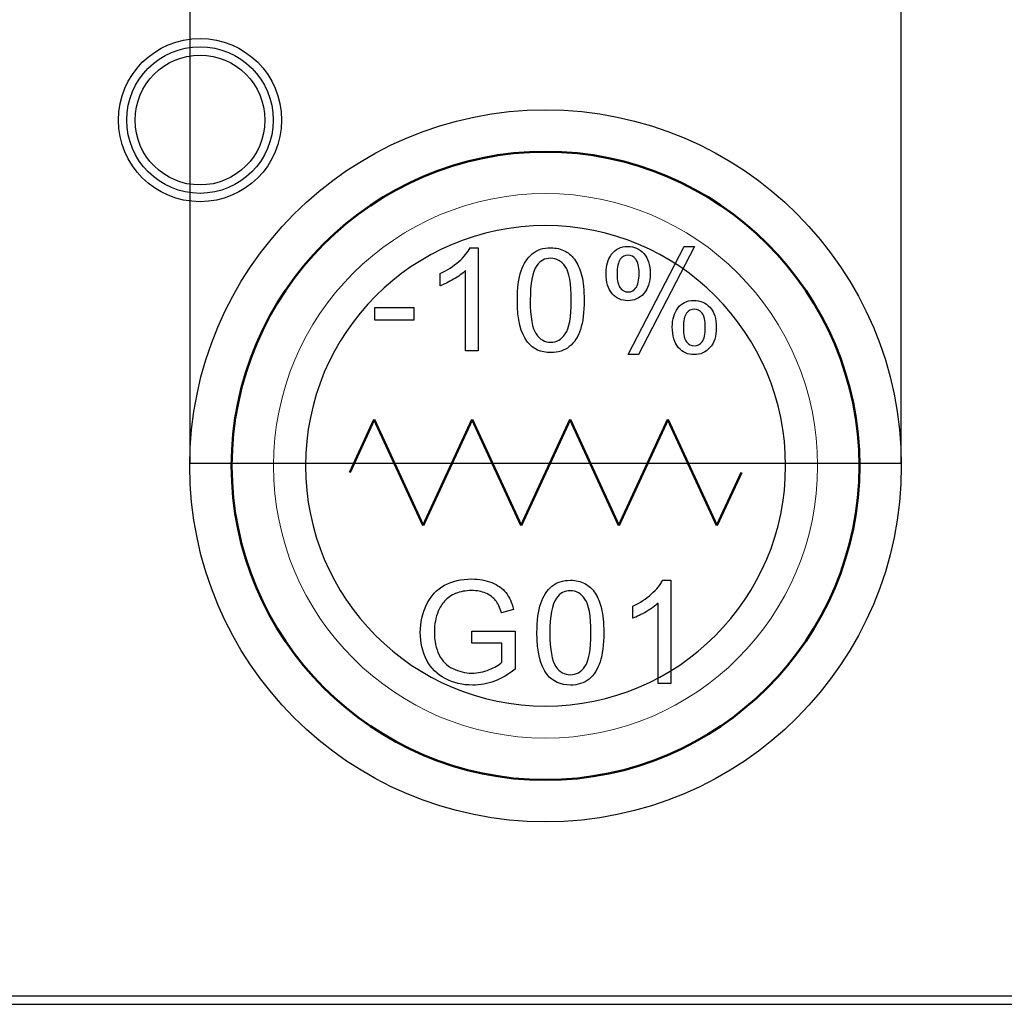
# Model space of a CAD drawing. Header units: millimetres. Extents: x 6964 to 8548, y -230 to 508.
# Tile 8 of 137: x 7170 to 7194, y -181 to -158. Entities that reach past the tile are written whole.
import ezdxf

# ---------------------------------------------------------------- set-up
doc = ezdxf.new("R2010")
doc.units = ezdxf.units.MM
doc.header["$LTSCALE"] = 3
doc.layers.add('layer 1', color=7, linetype='Continuous')

msp = doc.modelspace()

# ---------------------------------------------------------------- linework, layer by layer
at = {"linetype": 'Continuous', "lineweight": 30}
msp.add_line((7059.322, -181.442), (7420.175, -181.442), dxfattribs=at)
at = {"layer": 'layer 1'}
for p, q in [((7174.429, -147.02), (7174.429, -168.52)), ((7191.429, -168.52), (7191.429, -147.02)), ((7174.429, -168.52), (7191.429, -168.52)), ((7174.429, -168.52), (7174.429, -168.52))]:
    msp.add_line(p, q, dxfattribs=at)
msp.add_ellipse((7182.929, -168.586), major_axis=(0, 8.5), ratio=1, dxfattribs=at)
for points, knots in [([(7176.624, -160.331), (7176.624, -159.254), (7175.751, -158.381), (7174.674, -158.381), (7174.674, -158.381), (7173.597, -158.381), (7172.724, -159.254), (7172.724, -160.331), (7172.724, -160.331), (7172.724, -161.408), (7173.597, -162.281), (7174.674, -162.281), (7174.674, -162.281), (7175.751, -162.281), (7176.624, -161.408), (7176.624, -160.331)], [0, 0, 0, 0, 0.2, 0.2, 0.2, 0.2, 0.4, 0.4, 0.4, 0.4, 0.6, 0.6, 0.6, 0.6, 1, 1, 1, 1]), ([(7176.424, -160.331), (7176.424, -159.364), (7175.64, -158.581), (7174.674, -158.581), (7174.674, -158.581), (7173.707, -158.581), (7172.924, -159.364), (7172.924, -160.331), (7172.924, -160.331), (7172.924, -161.297), (7173.707, -162.081), (7174.674, -162.081), (7174.674, -162.081), (7175.64, -162.081), (7176.424, -161.297), (7176.424, -160.331)], [0, 0, 0, 0, 0.2, 0.2, 0.2, 0.2, 0.4, 0.4, 0.4, 0.4, 0.6, 0.6, 0.6, 0.6, 1, 1, 1, 1]), ([(7176.224, -160.331), (7176.224, -159.475), (7175.53, -158.781), (7174.674, -158.781), (7174.674, -158.781), (7173.818, -158.781), (7173.124, -159.475), (7173.124, -160.331), (7173.124, -160.331), (7173.124, -161.187), (7173.818, -161.881), (7174.674, -161.881), (7174.674, -161.881), (7175.53, -161.881), (7176.224, -161.187), (7176.224, -160.331)], [0, 0, 0, 0, 0.2, 0.2, 0.2, 0.2, 0.4, 0.4, 0.4, 0.4, 0.6, 0.6, 0.6, 0.6, 1, 1, 1, 1]), ([(7182.61, -163.524), (7182.727, -163.428), (7182.874, -163.381), (7183.052, -163.381), (7183.052, -163.381), (7183.184, -163.381), (7183.299, -163.407), (7183.399, -163.46)], [0.1538462, 0.1538462, 0.1538462, 0.1538462, 0.2307692, 0.2307692, 0.2307692, 0.2307692, 0.3076923, 0.3076923, 0.3076923, 0.3076923]), ([(7184.508, -163.534), (7184.596, -163.411), (7184.724, -163.35), (7184.892, -163.35), (7184.892, -163.35), (7185.046, -163.35), (7185.174, -163.405), (7185.275, -163.514)], [0.1111111, 0.1111111, 0.1111111, 0.1111111, 0.2222222, 0.2222222, 0.2222222, 0.2222222, 0.3333333, 0.3333333, 0.3333333, 0.3333333]), ([(7183.401, -163.83), (7183.308, -163.697), (7183.19, -163.631), (7183.049, -163.631), (7183.049, -163.631), (7182.911, -163.631), (7182.8, -163.69), (7182.717, -163.807)], [0.5555556, 0.5555556, 0.5555556, 0.5555556, 0.6666667, 0.6666667, 0.6666667, 0.6666667, 0.7777778, 0.7777778, 0.7777778, 0.7777778]), ([(7184.714, -163.655), (7184.664, -163.72), (7184.639, -163.838), (7184.639, -164.01), (7184.639, -164.01), (7184.639, -164.166), (7184.664, -164.276), (7184.715, -164.34)], [0.1111111, 0.1111111, 0.1111111, 0.1111111, 0.2222222, 0.2222222, 0.2222222, 0.2222222, 0.3333333, 0.3333333, 0.3333333, 0.3333333]), ([(7185.089, -164.339), (7185.139, -164.275), (7185.163, -164.157), (7185.163, -163.986), (7185.163, -163.986), (7185.163, -163.829), (7185.138, -163.718), (7185.088, -163.655)], [0.5555556, 0.5555556, 0.5555556, 0.5555556, 0.6666667, 0.6666667, 0.6666667, 0.6666667, 0.7777778, 0.7777778, 0.7777778, 0.7777778]), ([(7185.275, -163.514), (7185.376, -163.624), (7185.427, -163.785), (7185.427, -163.998), (7185.427, -163.998), (7185.427, -164.205), (7185.375, -164.365), (7185.273, -164.477)], [0.3333333, 0.3333333, 0.3333333, 0.3333333, 0.4444444, 0.4444444, 0.4444444, 0.4444445, 0.5555556, 0.5555556, 0.5555556, 0.5555556]), ([(7183.401, -165.437), (7183.495, -165.304), (7183.542, -165.036), (7183.542, -164.634), (7183.542, -164.634), (7183.542, -164.231), (7183.495, -163.962), (7183.401, -163.83)], [0.3333333, 0.3333333, 0.3333333, 0.3333333, 0.4444444, 0.4444444, 0.4444444, 0.4444445, 0.5555556, 0.5555556, 0.5555556, 0.5555556]), ([(7183.795, -164.054), (7183.832, -164.197), (7183.85, -164.39), (7183.85, -164.633), (7183.85, -164.633), (7183.85, -164.92), (7183.821, -165.153), (7183.762, -165.33)], [0.4615385, 0.4615385, 0.4615385, 0.4615385, 0.5384615, 0.5384615, 0.5384615, 0.5384615, 0.6153846, 0.6153846, 0.6153846, 0.6153846]), ([(7184.715, -164.34), (7184.765, -164.403), (7184.827, -164.435), (7184.901, -164.435), (7184.901, -164.435), (7184.977, -164.435), (7185.039, -164.403), (7185.089, -164.339)], [0.3333333, 0.3333333, 0.3333333, 0.3333333, 0.4444444, 0.4444444, 0.4444444, 0.4444445, 0.5555556, 0.5555556, 0.5555556, 0.5555556]), ([(7185.273, -164.477), (7185.171, -164.588), (7185.045, -164.644), (7184.895, -164.644), (7184.895, -164.644), (7184.747, -164.644), (7184.623, -164.589), (7184.524, -164.479)], [0.5555556, 0.5555556, 0.5555556, 0.5555556, 0.6666667, 0.6666667, 0.6666667, 0.6666667, 0.7777778, 0.7777778, 0.7777778, 0.7777778]), ([(7186.09, -164.82), (7186.178, -164.698), (7186.306, -164.637), (7186.474, -164.637), (7186.474, -164.637), (7186.629, -164.637), (7186.756, -164.692), (7186.857, -164.802)], [0.1111111, 0.1111111, 0.1111111, 0.1111111, 0.2222222, 0.2222222, 0.2222222, 0.2222222, 0.3333333, 0.3333333, 0.3333333, 0.3333333]), ([(7186.857, -164.802), (7186.958, -164.911), (7187.009, -165.073), (7187.009, -165.285), (7187.009, -165.285), (7187.009, -165.492), (7186.958, -165.652), (7186.856, -165.764)], [0.3333333, 0.3333333, 0.3333333, 0.3333333, 0.4444444, 0.4444444, 0.4444444, 0.4444445, 0.5555556, 0.5555556, 0.5555556, 0.5555556]), ([(7186.295, -164.943), (7186.246, -165.007), (7186.221, -165.125), (7186.221, -165.297), (7186.221, -165.297), (7186.221, -165.452), (7186.246, -165.562), (7186.296, -165.626)], [0.1111111, 0.1111111, 0.1111111, 0.1111111, 0.2222222, 0.2222222, 0.2222222, 0.2222222, 0.3333333, 0.3333333, 0.3333333, 0.3333333]), ([(7186.671, -165.626), (7186.72, -165.562), (7186.745, -165.444), (7186.745, -165.274), (7186.745, -165.274), (7186.745, -165.116), (7186.72, -165.006), (7186.67, -164.942)], [0.5555556, 0.5555556, 0.5555556, 0.5555556, 0.6666667, 0.6666667, 0.6666667, 0.6666667, 0.7777778, 0.7777778, 0.7777778, 0.7777778]), ([(7186.856, -165.764), (7186.754, -165.876), (7186.627, -165.932), (7186.476, -165.932), (7186.476, -165.932), (7186.328, -165.932), (7186.205, -165.876), (7186.106, -165.766), (7186.106, -165.766), (7186.007, -165.655), (7185.957, -165.488), (7185.957, -165.267)], [0.5555556, 0.5555556, 0.5555556, 0.5555556, 0.6666667, 0.6666667, 0.6666667, 0.6666667, 0.7777778, 0.7777778, 0.7777778, 0.7777778, 1, 1, 1, 1]), ([(7182.704, -165.438), (7182.798, -165.571), (7182.914, -165.637), (7183.052, -165.637), (7183.052, -165.637), (7183.191, -165.637), (7183.307, -165.57), (7183.401, -165.437)], [0.1111111, 0.1111111, 0.1111111, 0.1111111, 0.2222222, 0.2222222, 0.2222222, 0.2222222, 0.3333333, 0.3333333, 0.3333333, 0.3333333]), ([(7183.497, -165.74), (7183.38, -165.836), (7183.232, -165.884), (7183.052, -165.884), (7183.052, -165.884), (7182.817, -165.884), (7182.631, -165.8), (7182.497, -165.632)], [0.6923077, 0.6923077, 0.6923077, 0.6923077, 0.7692308, 0.7692308, 0.7692308, 0.7692308, 0.8461538, 0.8461538, 0.8461538, 0.8461538]), ([(7186.296, -165.626), (7186.346, -165.691), (7186.408, -165.723), (7186.481, -165.723), (7186.481, -165.723), (7186.558, -165.723), (7186.621, -165.691), (7186.671, -165.626)], [0.3333333, 0.3333333, 0.3333333, 0.3333333, 0.4444444, 0.4444444, 0.4444444, 0.4444445, 0.5555556, 0.5555556, 0.5555556, 0.5555556]), ([(7180.517, -171.438), (7180.704, -171.338), (7180.919, -171.288), (7181.164, -171.288), (7181.164, -171.288), (7181.341, -171.288), (7181.501, -171.316), (7181.644, -171.374)], [0.33333333, 0.33333333, 0.33333333, 0.33333333, 0.36666667, 0.36666667, 0.36666667, 0.36666668, 0.4, 0.4, 0.4, 0.4]), ([(7183.079, -171.461), (7183.196, -171.366), (7183.344, -171.318), (7183.522, -171.318), (7183.522, -171.318), (7183.653, -171.318), (7183.769, -171.345), (7183.868, -171.398)], [0.1538462, 0.1538462, 0.1538462, 0.1538462, 0.2307692, 0.2307692, 0.2307692, 0.2307692, 0.3076923, 0.3076923, 0.3076923, 0.3076923]), ([(7181.503, -171.629), (7181.402, -171.587), (7181.289, -171.565), (7181.165, -171.565), (7181.165, -171.565), (7181.018, -171.565), (7180.89, -171.588), (7180.781, -171.633)], [0.56666667, 0.56666667, 0.56666667, 0.56666667, 0.6, 0.6, 0.6, 0.60000001, 0.63333333, 0.63333333, 0.63333333, 0.63333333]), ([(7183.871, -171.767), (7183.777, -171.635), (7183.66, -171.568), (7183.519, -171.568), (7183.519, -171.568), (7183.381, -171.568), (7183.27, -171.627), (7183.187, -171.744)], [0.5555556, 0.5555556, 0.5555556, 0.5555556, 0.6666667, 0.6666667, 0.6666667, 0.6666667, 0.7777778, 0.7777778, 0.7777778, 0.7777778]), ([(7180.087, -173.22), (7179.987, -173.025), (7179.937, -172.807), (7179.937, -172.566), (7179.937, -172.566), (7179.937, -172.328), (7179.986, -172.105), (7180.086, -171.898)], [0.23333333, 0.23333333, 0.23333333, 0.23333333, 0.26666667, 0.26666667, 0.26666667, 0.26666668, 0.3, 0.3, 0.3, 0.3]), ([(7183.871, -173.375), (7183.965, -173.241), (7184.012, -172.974), (7184.012, -172.572), (7184.012, -172.572), (7184.012, -172.168), (7183.965, -171.9), (7183.871, -171.767)], [0.3333333, 0.3333333, 0.3333333, 0.3333333, 0.4444444, 0.4444444, 0.4444444, 0.4444445, 0.5555556, 0.5555556, 0.5555556, 0.5555556]), ([(7180.366, -172.054), (7180.304, -172.206), (7180.272, -172.371), (7180.272, -172.548), (7180.272, -172.548), (7180.272, -172.767), (7180.31, -172.95), (7180.385, -173.098)], [0.7, 0.7, 0.7, 0.7, 0.73333333, 0.73333333, 0.73333333, 0.73333334, 0.76666667, 0.76666667, 0.76666667, 0.76666667]), ([(7184.264, -171.991), (7184.302, -172.134), (7184.32, -172.328), (7184.32, -172.57), (7184.32, -172.57), (7184.32, -172.858), (7184.29, -173.091), (7184.231, -173.268)], [0.4615385, 0.4615385, 0.4615385, 0.4615385, 0.5384615, 0.5384615, 0.5384615, 0.5384615, 0.6153846, 0.6153846, 0.6153846, 0.6153846]), ([(7180.713, -173.426), (7180.857, -173.498), (7181.009, -173.534), (7181.171, -173.534), (7181.171, -173.534), (7181.311, -173.534), (7181.448, -173.506), (7181.581, -173.452)], [0.8, 0.8, 0.8, 0.8, 0.83333333, 0.83333333, 0.83333333, 0.83333334, 0.86666667, 0.86666667, 0.86666667, 0.86666667]), ([(7183.967, -173.677), (7183.85, -173.773), (7183.701, -173.821), (7183.522, -173.821), (7183.522, -173.821), (7183.286, -173.821), (7183.101, -173.737), (7182.966, -173.569)], [0.6923077, 0.6923077, 0.6923077, 0.6923077, 0.7692308, 0.7692308, 0.7692308, 0.7692308, 0.8461538, 0.8461538, 0.8461538, 0.8461538]), ([(7183.173, -173.376), (7183.268, -173.509), (7183.384, -173.575), (7183.522, -173.575), (7183.522, -173.575), (7183.66, -173.575), (7183.777, -173.508), (7183.871, -173.375)], [0.1111111, 0.1111111, 0.1111111, 0.1111111, 0.2222222, 0.2222222, 0.2222222, 0.2222222, 0.3333333, 0.3333333, 0.3333333, 0.3333333]), ([(7181.71, -173.725), (7181.541, -173.789), (7181.367, -173.821), (7181.189, -173.821), (7181.189, -173.821), (7180.948, -173.821), (7180.729, -173.77), (7180.533, -173.667)], [0.13333333, 0.13333333, 0.13333333, 0.13333333, 0.16666667, 0.16666667, 0.16666667, 0.16666668, 0.2, 0.2, 0.2, 0.2])]:
    msp.add_open_spline(points, degree=3, knots=knots, dxfattribs=at)
at = {"layer": 'layer 1', "lineweight": 50}
for points in [[(7175.429, -168.586), (7175.429, -164.461), (7178.804, -161.086), (7182.929, -161.086)], [(7182.929, -161.086), (7187.054, -161.086), (7190.429, -164.461), (7190.429, -168.586)], [(7178.25, -168.743), (7178.25, -168.743), (7178.834, -167.48), (7178.834, -167.48)], [(7178.834, -167.48), (7178.834, -167.48), (7180.004, -170.007), (7180.004, -170.007)], [(7180.004, -170.007), (7180.004, -170.007), (7181.174, -167.48), (7181.174, -167.48)], [(7181.174, -167.48), (7181.174, -167.48), (7182.344, -170.007), (7182.344, -170.007)], [(7182.344, -170.007), (7182.344, -170.007), (7183.514, -167.48), (7183.514, -167.48)], [(7183.514, -167.48), (7183.514, -167.48), (7184.683, -170.007), (7184.683, -170.007)], [(7184.683, -170.007), (7184.683, -170.007), (7185.853, -167.48), (7185.853, -167.48)], [(7185.853, -167.48), (7185.853, -167.48), (7187.023, -170.007), (7187.023, -170.007)], [(7182.929, -176.086), (7178.804, -176.086), (7175.429, -172.711), (7175.429, -168.586)], [(7190.429, -168.586), (7190.429, -172.711), (7187.054, -176.086), (7182.929, -176.086)], [(7187.023, -170.007), (7187.023, -170.007), (7187.608, -168.743), (7187.608, -168.743)]]:
    msp.add_open_spline(points, degree=3, dxfattribs=at)
at = {"layer": 'layer 1', "lineweight": 9}
for points, knots in [([(7189.429, -168.586), (7189.429, -164.996), (7186.519, -162.086), (7182.929, -162.086), (7182.929, -162.086), (7179.339, -162.086), (7176.429, -164.996), (7176.429, -168.586), (7176.429, -168.586), (7176.429, -172.175), (7179.339, -175.086), (7182.929, -175.086)], [0, 0, 0, 0, 0.2, 0.2, 0.2, 0.2, 0.4, 0.4, 0.4, 0.4, 0.6, 0.6, 0.6, 0.6]), ([(7182.61, -163.524), (7182.727, -163.428), (7182.874, -163.381), (7183.052, -163.381), (7183.052, -163.381), (7183.184, -163.381), (7183.299, -163.407), (7183.399, -163.46)], [0.1538462, 0.1538462, 0.1538462, 0.1538462, 0.2307692, 0.2307692, 0.2307692, 0.2307692, 0.3076923, 0.3076923, 0.3076923, 0.3076923]), ([(7184.508, -163.534), (7184.596, -163.411), (7184.724, -163.35), (7184.892, -163.35), (7184.892, -163.35), (7185.046, -163.35), (7185.174, -163.405), (7185.275, -163.514)], [0.1111111, 0.1111111, 0.1111111, 0.1111111, 0.2222222, 0.2222222, 0.2222222, 0.2222222, 0.3333333, 0.3333333, 0.3333333, 0.3333333]), ([(7183.401, -163.83), (7183.308, -163.697), (7183.19, -163.631), (7183.049, -163.631), (7183.049, -163.631), (7182.911, -163.631), (7182.8, -163.69), (7182.717, -163.807)], [0.5555556, 0.5555556, 0.5555556, 0.5555556, 0.6666667, 0.6666667, 0.6666667, 0.6666667, 0.7777778, 0.7777778, 0.7777778, 0.7777778]), ([(7184.714, -163.655), (7184.664, -163.72), (7184.639, -163.838), (7184.639, -164.01), (7184.639, -164.01), (7184.639, -164.166), (7184.664, -164.276), (7184.715, -164.34)], [0.1111111, 0.1111111, 0.1111111, 0.1111111, 0.2222222, 0.2222222, 0.2222222, 0.2222222, 0.3333333, 0.3333333, 0.3333333, 0.3333333]), ([(7185.089, -164.339), (7185.139, -164.275), (7185.163, -164.157), (7185.163, -163.986), (7185.163, -163.986), (7185.163, -163.829), (7185.138, -163.718), (7185.088, -163.655)], [0.5555556, 0.5555556, 0.5555556, 0.5555556, 0.6666667, 0.6666667, 0.6666667, 0.6666667, 0.7777778, 0.7777778, 0.7777778, 0.7777778]), ([(7185.275, -163.514), (7185.376, -163.624), (7185.427, -163.785), (7185.427, -163.998), (7185.427, -163.998), (7185.427, -164.205), (7185.375, -164.365), (7185.273, -164.477)], [0.3333333, 0.3333333, 0.3333333, 0.3333333, 0.4444444, 0.4444444, 0.4444444, 0.4444445, 0.5555556, 0.5555556, 0.5555556, 0.5555556]), ([(7183.401, -165.437), (7183.495, -165.304), (7183.542, -165.036), (7183.542, -164.634), (7183.542, -164.634), (7183.542, -164.231), (7183.495, -163.962), (7183.401, -163.83)], [0.3333333, 0.3333333, 0.3333333, 0.3333333, 0.4444444, 0.4444444, 0.4444444, 0.4444445, 0.5555556, 0.5555556, 0.5555556, 0.5555556]), ([(7183.795, -164.054), (7183.832, -164.197), (7183.85, -164.39), (7183.85, -164.633), (7183.85, -164.633), (7183.85, -164.92), (7183.821, -165.153), (7183.762, -165.33)], [0.4615385, 0.4615385, 0.4615385, 0.4615385, 0.5384615, 0.5384615, 0.5384615, 0.5384615, 0.6153846, 0.6153846, 0.6153846, 0.6153846]), ([(7184.715, -164.34), (7184.765, -164.403), (7184.827, -164.435), (7184.901, -164.435), (7184.901, -164.435), (7184.977, -164.435), (7185.039, -164.403), (7185.089, -164.339)], [0.3333333, 0.3333333, 0.3333333, 0.3333333, 0.4444444, 0.4444444, 0.4444444, 0.4444445, 0.5555556, 0.5555556, 0.5555556, 0.5555556]), ([(7185.273, -164.477), (7185.171, -164.588), (7185.045, -164.644), (7184.895, -164.644), (7184.895, -164.644), (7184.747, -164.644), (7184.623, -164.589), (7184.524, -164.479)], [0.5555556, 0.5555556, 0.5555556, 0.5555556, 0.6666667, 0.6666667, 0.6666667, 0.6666667, 0.7777778, 0.7777778, 0.7777778, 0.7777778]), ([(7186.09, -164.82), (7186.178, -164.698), (7186.306, -164.637), (7186.474, -164.637), (7186.474, -164.637), (7186.629, -164.637), (7186.756, -164.692), (7186.857, -164.802)], [0.1111111, 0.1111111, 0.1111111, 0.1111111, 0.2222222, 0.2222222, 0.2222222, 0.2222222, 0.3333333, 0.3333333, 0.3333333, 0.3333333]), ([(7186.857, -164.802), (7186.958, -164.911), (7187.009, -165.073), (7187.009, -165.285), (7187.009, -165.285), (7187.009, -165.492), (7186.958, -165.652), (7186.856, -165.764)], [0.3333333, 0.3333333, 0.3333333, 0.3333333, 0.4444444, 0.4444444, 0.4444444, 0.4444445, 0.5555556, 0.5555556, 0.5555556, 0.5555556]), ([(7186.295, -164.943), (7186.246, -165.007), (7186.221, -165.125), (7186.221, -165.297), (7186.221, -165.297), (7186.221, -165.452), (7186.246, -165.562), (7186.296, -165.626)], [0.1111111, 0.1111111, 0.1111111, 0.1111111, 0.2222222, 0.2222222, 0.2222222, 0.2222222, 0.3333333, 0.3333333, 0.3333333, 0.3333333]), ([(7186.671, -165.626), (7186.72, -165.562), (7186.745, -165.444), (7186.745, -165.274), (7186.745, -165.274), (7186.745, -165.116), (7186.72, -165.006), (7186.67, -164.942)], [0.5555556, 0.5555556, 0.5555556, 0.5555556, 0.6666667, 0.6666667, 0.6666667, 0.6666667, 0.7777778, 0.7777778, 0.7777778, 0.7777778]), ([(7186.856, -165.764), (7186.754, -165.876), (7186.627, -165.932), (7186.476, -165.932), (7186.476, -165.932), (7186.328, -165.932), (7186.205, -165.876), (7186.106, -165.766), (7186.106, -165.766), (7186.007, -165.655), (7185.957, -165.488), (7185.957, -165.267)], [0.5555556, 0.5555556, 0.5555556, 0.5555556, 0.6666667, 0.6666667, 0.6666667, 0.6666667, 0.7777778, 0.7777778, 0.7777778, 0.7777778, 1, 1, 1, 1]), ([(7182.704, -165.438), (7182.798, -165.571), (7182.914, -165.637), (7183.052, -165.637), (7183.052, -165.637), (7183.191, -165.637), (7183.307, -165.57), (7183.401, -165.437)], [0.1111111, 0.1111111, 0.1111111, 0.1111111, 0.2222222, 0.2222222, 0.2222222, 0.2222222, 0.3333333, 0.3333333, 0.3333333, 0.3333333]), ([(7183.497, -165.74), (7183.38, -165.836), (7183.232, -165.884), (7183.052, -165.884), (7183.052, -165.884), (7182.817, -165.884), (7182.631, -165.8), (7182.497, -165.632)], [0.6923077, 0.6923077, 0.6923077, 0.6923077, 0.7692308, 0.7692308, 0.7692308, 0.7692308, 0.8461538, 0.8461538, 0.8461538, 0.8461538]), ([(7186.296, -165.626), (7186.346, -165.691), (7186.408, -165.723), (7186.481, -165.723), (7186.481, -165.723), (7186.558, -165.723), (7186.621, -165.691), (7186.671, -165.626)], [0.3333333, 0.3333333, 0.3333333, 0.3333333, 0.4444444, 0.4444444, 0.4444444, 0.4444445, 0.5555556, 0.5555556, 0.5555556, 0.5555556]), ([(7180.517, -171.438), (7180.704, -171.338), (7180.919, -171.288), (7181.164, -171.288), (7181.164, -171.288), (7181.341, -171.288), (7181.501, -171.316), (7181.644, -171.374)], [0.33333333, 0.33333333, 0.33333333, 0.33333333, 0.36666667, 0.36666667, 0.36666667, 0.36666668, 0.4, 0.4, 0.4, 0.4]), ([(7183.079, -171.461), (7183.196, -171.366), (7183.344, -171.318), (7183.522, -171.318), (7183.522, -171.318), (7183.653, -171.318), (7183.769, -171.345), (7183.868, -171.398)], [0.1538462, 0.1538462, 0.1538462, 0.1538462, 0.2307692, 0.2307692, 0.2307692, 0.2307692, 0.3076923, 0.3076923, 0.3076923, 0.3076923]), ([(7181.503, -171.629), (7181.402, -171.587), (7181.289, -171.565), (7181.165, -171.565), (7181.165, -171.565), (7181.018, -171.565), (7180.89, -171.588), (7180.781, -171.633)], [0.56666667, 0.56666667, 0.56666667, 0.56666667, 0.6, 0.6, 0.6, 0.60000001, 0.63333333, 0.63333333, 0.63333333, 0.63333333]), ([(7183.871, -171.767), (7183.777, -171.635), (7183.66, -171.568), (7183.519, -171.568), (7183.519, -171.568), (7183.381, -171.568), (7183.27, -171.627), (7183.187, -171.744)], [0.5555556, 0.5555556, 0.5555556, 0.5555556, 0.6666667, 0.6666667, 0.6666667, 0.6666667, 0.7777778, 0.7777778, 0.7777778, 0.7777778]), ([(7180.087, -173.22), (7179.987, -173.025), (7179.937, -172.807), (7179.937, -172.566), (7179.937, -172.566), (7179.937, -172.328), (7179.986, -172.105), (7180.086, -171.898)], [0.23333333, 0.23333333, 0.23333333, 0.23333333, 0.26666667, 0.26666667, 0.26666667, 0.26666668, 0.3, 0.3, 0.3, 0.3]), ([(7183.871, -173.375), (7183.965, -173.241), (7184.012, -172.974), (7184.012, -172.572), (7184.012, -172.572), (7184.012, -172.168), (7183.965, -171.9), (7183.871, -171.767)], [0.3333333, 0.3333333, 0.3333333, 0.3333333, 0.4444444, 0.4444444, 0.4444444, 0.4444445, 0.5555556, 0.5555556, 0.5555556, 0.5555556]), ([(7180.366, -172.054), (7180.304, -172.206), (7180.272, -172.371), (7180.272, -172.548), (7180.272, -172.548), (7180.272, -172.767), (7180.31, -172.95), (7180.385, -173.098)], [0.7, 0.7, 0.7, 0.7, 0.73333333, 0.73333333, 0.73333333, 0.73333334, 0.76666667, 0.76666667, 0.76666667, 0.76666667]), ([(7184.264, -171.991), (7184.302, -172.134), (7184.32, -172.328), (7184.32, -172.57), (7184.32, -172.57), (7184.32, -172.858), (7184.29, -173.091), (7184.231, -173.268)], [0.4615385, 0.4615385, 0.4615385, 0.4615385, 0.5384615, 0.5384615, 0.5384615, 0.5384615, 0.6153846, 0.6153846, 0.6153846, 0.6153846]), ([(7180.713, -173.426), (7180.857, -173.498), (7181.009, -173.534), (7181.171, -173.534), (7181.171, -173.534), (7181.311, -173.534), (7181.448, -173.506), (7181.581, -173.452)], [0.8, 0.8, 0.8, 0.8, 0.83333333, 0.83333333, 0.83333333, 0.83333334, 0.86666667, 0.86666667, 0.86666667, 0.86666667]), ([(7183.967, -173.677), (7183.85, -173.773), (7183.701, -173.821), (7183.522, -173.821), (7183.522, -173.821), (7183.286, -173.821), (7183.101, -173.737), (7182.966, -173.569)], [0.6923077, 0.6923077, 0.6923077, 0.6923077, 0.7692308, 0.7692308, 0.7692308, 0.7692308, 0.8461538, 0.8461538, 0.8461538, 0.8461538]), ([(7183.173, -173.376), (7183.268, -173.509), (7183.384, -173.575), (7183.522, -173.575), (7183.522, -173.575), (7183.66, -173.575), (7183.777, -173.508), (7183.871, -173.375)], [0.1111111, 0.1111111, 0.1111111, 0.1111111, 0.2222222, 0.2222222, 0.2222222, 0.2222222, 0.3333333, 0.3333333, 0.3333333, 0.3333333]), ([(7181.71, -173.725), (7181.541, -173.789), (7181.367, -173.821), (7181.189, -173.821), (7181.189, -173.821), (7180.948, -173.821), (7180.729, -173.77), (7180.533, -173.667)], [0.13333333, 0.13333333, 0.13333333, 0.13333333, 0.16666667, 0.16666667, 0.16666667, 0.16666668, 0.2, 0.2, 0.2, 0.2])]:
    msp.add_open_spline(points, degree=3, knots=knots, dxfattribs=at)
at = {"layer": 'layer 1', "lineweight": 25}
for points, knots in [([(7188.664, -168.586), (7188.664, -165.418), (7186.096, -162.85), (7182.929, -162.85), (7182.929, -162.85), (7179.761, -162.85), (7177.193, -165.418), (7177.193, -168.586)], [0, 0, 0, 0, 0.2, 0.2, 0.2, 0.2, 0.4, 0.4, 0.4, 0.4]), ([(7177.193, -168.586), (7177.193, -171.753), (7179.761, -174.321), (7182.929, -174.321), (7182.929, -174.321), (7186.096, -174.321), (7188.664, -171.753), (7188.664, -168.586)], [0.4, 0.4, 0.4, 0.4, 0.6, 0.6, 0.6, 0.6, 1, 1, 1, 1])]:
    msp.add_open_spline(points, degree=3, knots=knots, dxfattribs=at)
at = {"layer": 'layer 1', "lineweight": 9}
for points in [[(7180.856, -163.708), (7180.982, -163.596), (7181.072, -163.487), (7181.124, -163.381)], [(7181.124, -163.381), (7181.124, -163.381), (7181.318, -163.381), (7181.318, -163.381)], [(7181.318, -163.381), (7181.318, -163.381), (7181.318, -165.843), (7181.318, -165.843)], [(7183.399, -163.46), (7183.498, -163.513), (7183.58, -163.59), (7183.644, -163.69)], [(7184.902, -165.932), (7184.902, -165.932), (7186.239, -163.35), (7186.239, -163.35)], [(7186.485, -163.35), (7186.485, -163.35), (7185.151, -165.932), (7185.151, -165.932)], [(7186.239, -163.35), (7186.239, -163.35), (7186.485, -163.35), (7186.485, -163.35)], [(7180.414, -163.996), (7180.583, -163.917), (7180.73, -163.821), (7180.856, -163.708)], [(7182.344, -163.933), (7182.404, -163.755), (7182.492, -163.619), (7182.61, -163.524)], [(7183.644, -163.69), (7183.708, -163.789), (7183.758, -163.91), (7183.795, -164.054)], [(7184.376, -163.979), (7184.376, -163.805), (7184.42, -163.656), (7184.508, -163.534)], [(7184.901, -163.559), (7184.826, -163.559), (7184.764, -163.591), (7184.714, -163.655)], [(7185.088, -163.655), (7185.038, -163.591), (7184.975, -163.559), (7184.901, -163.559)], [(7181.017, -163.924), (7180.945, -163.994), (7180.849, -164.063), (7180.732, -164.132)], [(7181.017, -165.843), (7181.017, -165.843), (7181.017, -163.924), (7181.017, -163.924)], [(7182.255, -164.633), (7182.255, -164.344), (7182.284, -164.11), (7182.344, -163.933)], [(7182.717, -163.807), (7182.614, -163.956), (7182.563, -164.232), (7182.563, -164.634)], [(7180.414, -164.287), (7180.414, -164.287), (7180.414, -163.996), (7180.414, -163.996)], [(7180.732, -164.132), (7180.614, -164.201), (7180.508, -164.253), (7180.414, -164.287)], [(7184.524, -164.479), (7184.425, -164.369), (7184.376, -164.202), (7184.376, -163.979)], [(7182.497, -165.632), (7182.335, -165.426), (7182.255, -165.093), (7182.255, -164.633)], [(7182.563, -164.634), (7182.563, -165.037), (7182.61, -165.306), (7182.704, -165.438)], [(7178.849, -165.107), (7178.849, -165.107), (7178.849, -164.805), (7178.849, -164.805)], [(7178.849, -164.805), (7178.849, -164.805), (7179.78, -164.805), (7179.78, -164.805)], [(7179.78, -164.805), (7179.78, -164.805), (7179.78, -165.107), (7179.78, -165.107)], [(7185.957, -165.267), (7185.957, -165.091), (7186.001, -164.942), (7186.09, -164.82)], [(7186.483, -164.846), (7186.407, -164.846), (7186.345, -164.878), (7186.295, -164.943)], [(7186.67, -164.942), (7186.62, -164.878), (7186.558, -164.846), (7186.483, -164.846)], [(7179.78, -165.107), (7179.78, -165.107), (7178.849, -165.107), (7178.849, -165.107)], [(7183.762, -165.33), (7183.703, -165.508), (7183.615, -165.644), (7183.497, -165.74)], [(7181.318, -165.843), (7181.318, -165.843), (7181.017, -165.843), (7181.017, -165.843)], [(7185.151, -165.932), (7185.151, -165.932), (7184.902, -165.932), (7184.902, -165.932)], [(7182.929, -175.086), (7186.519, -175.086), (7189.429, -172.175), (7189.429, -168.586)], [(7180.086, -171.898), (7180.186, -171.692), (7180.329, -171.538), (7180.517, -171.438)], [(7181.644, -171.374), (7181.787, -171.431), (7181.9, -171.511), (7181.981, -171.613)], [(7182.813, -171.87), (7182.873, -171.693), (7182.962, -171.556), (7183.079, -171.461)], [(7183.868, -171.398), (7183.968, -171.451), (7184.05, -171.527), (7184.114, -171.627)], [(7185.458, -171.646), (7185.584, -171.534), (7185.674, -171.425), (7185.726, -171.318)], [(7185.726, -171.318), (7185.726, -171.318), (7185.92, -171.318), (7185.92, -171.318)], [(7185.92, -171.318), (7185.92, -171.318), (7185.92, -173.78), (7185.92, -173.78)], [(7180.781, -171.633), (7180.674, -171.678), (7180.587, -171.737), (7180.52, -171.811)], [(7181.737, -171.801), (7181.682, -171.729), (7181.604, -171.672), (7181.503, -171.629)], [(7181.981, -171.613), (7182.062, -171.716), (7182.124, -171.85), (7182.166, -172.015)], [(7184.114, -171.627), (7184.178, -171.726), (7184.228, -171.848), (7184.264, -171.991)], [(7185.016, -171.934), (7185.185, -171.855), (7185.332, -171.759), (7185.458, -171.646)], [(7180.52, -171.811), (7180.454, -171.885), (7180.402, -171.966), (7180.366, -172.054)], [(7181.874, -172.095), (7181.837, -171.971), (7181.791, -171.872), (7181.737, -171.801)], [(7182.724, -172.57), (7182.724, -172.281), (7182.754, -172.047), (7182.813, -171.87)], [(7183.187, -171.744), (7183.084, -171.893), (7183.032, -172.169), (7183.032, -172.572)], [(7185.016, -172.225), (7185.016, -172.225), (7185.016, -171.934), (7185.016, -171.934)], [(7185.619, -171.862), (7185.547, -171.931), (7185.451, -172), (7185.334, -172.069)], [(7185.619, -173.78), (7185.619, -173.78), (7185.619, -171.862), (7185.619, -171.862)], [(7182.166, -172.015), (7182.166, -172.015), (7181.874, -172.095), (7181.874, -172.095)], [(7185.334, -172.069), (7185.216, -172.138), (7185.11, -172.19), (7185.016, -172.225)], [(7181.166, -172.818), (7181.166, -172.818), (7181.166, -172.53), (7181.166, -172.53)], [(7181.166, -172.53), (7181.166, -172.53), (7182.203, -172.53), (7182.203, -172.53)], [(7182.203, -172.53), (7182.203, -172.53), (7182.203, -173.439), (7182.203, -173.439)], [(7182.966, -173.569), (7182.805, -173.364), (7182.724, -173.031), (7182.724, -172.57)], [(7183.032, -172.572), (7183.032, -172.975), (7183.079, -173.243), (7183.173, -173.376)], [(7181.885, -172.818), (7181.885, -172.818), (7181.166, -172.818), (7181.166, -172.818)], [(7181.885, -173.277), (7181.885, -173.277), (7181.885, -172.818), (7181.885, -172.818)], [(7180.385, -173.098), (7180.46, -173.245), (7180.57, -173.355), (7180.713, -173.426)], [(7180.533, -173.667), (7180.336, -173.564), (7180.187, -173.414), (7180.087, -173.22)], [(7181.581, -173.452), (7181.715, -173.397), (7181.816, -173.34), (7181.885, -173.277)], [(7184.231, -173.268), (7184.173, -173.445), (7184.084, -173.582), (7183.967, -173.677)], [(7182.203, -173.439), (7182.044, -173.566), (7181.88, -173.661), (7181.71, -173.725)], [(7185.92, -173.78), (7185.92, -173.78), (7185.619, -173.78), (7185.619, -173.78)]]:
    msp.add_open_spline(points, degree=3, dxfattribs=at)
at = {"layer": 'layer 1'}
for points in [[(7180.856, -163.708), (7180.982, -163.596), (7181.072, -163.487), (7181.124, -163.381)], [(7181.124, -163.381), (7181.124, -163.381), (7181.318, -163.381), (7181.318, -163.381)], [(7181.318, -163.381), (7181.318, -163.381), (7181.318, -165.843), (7181.318, -165.843)], [(7183.399, -163.46), (7183.498, -163.513), (7183.58, -163.59), (7183.644, -163.69)], [(7184.902, -165.932), (7184.902, -165.932), (7186.239, -163.35), (7186.239, -163.35)], [(7186.485, -163.35), (7186.485, -163.35), (7185.151, -165.932), (7185.151, -165.932)], [(7186.239, -163.35), (7186.239, -163.35), (7186.485, -163.35), (7186.485, -163.35)], [(7180.414, -163.996), (7180.583, -163.917), (7180.73, -163.821), (7180.856, -163.708)], [(7182.344, -163.933), (7182.404, -163.755), (7182.492, -163.619), (7182.61, -163.524)], [(7183.644, -163.69), (7183.708, -163.789), (7183.758, -163.91), (7183.795, -164.054)], [(7184.376, -163.979), (7184.376, -163.805), (7184.42, -163.656), (7184.508, -163.534)], [(7184.901, -163.559), (7184.826, -163.559), (7184.764, -163.591), (7184.714, -163.655)], [(7185.088, -163.655), (7185.038, -163.591), (7184.975, -163.559), (7184.901, -163.559)], [(7181.017, -163.924), (7180.945, -163.994), (7180.849, -164.063), (7180.732, -164.132)], [(7181.017, -165.843), (7181.017, -165.843), (7181.017, -163.924), (7181.017, -163.924)], [(7182.255, -164.633), (7182.255, -164.344), (7182.284, -164.11), (7182.344, -163.933)], [(7182.717, -163.807), (7182.614, -163.956), (7182.563, -164.232), (7182.563, -164.634)], [(7180.414, -164.287), (7180.414, -164.287), (7180.414, -163.996), (7180.414, -163.996)], [(7180.732, -164.132), (7180.614, -164.201), (7180.508, -164.253), (7180.414, -164.287)], [(7184.524, -164.479), (7184.425, -164.369), (7184.376, -164.202), (7184.376, -163.979)], [(7182.497, -165.632), (7182.335, -165.426), (7182.255, -165.093), (7182.255, -164.633)], [(7182.563, -164.634), (7182.563, -165.037), (7182.61, -165.306), (7182.704, -165.438)], [(7178.849, -165.107), (7178.849, -165.107), (7178.849, -164.805), (7178.849, -164.805)], [(7178.849, -164.805), (7178.849, -164.805), (7179.78, -164.805), (7179.78, -164.805)], [(7179.78, -164.805), (7179.78, -164.805), (7179.78, -165.107), (7179.78, -165.107)], [(7185.957, -165.267), (7185.957, -165.091), (7186.001, -164.942), (7186.09, -164.82)], [(7186.483, -164.846), (7186.407, -164.846), (7186.345, -164.878), (7186.295, -164.943)], [(7186.67, -164.942), (7186.62, -164.878), (7186.558, -164.846), (7186.483, -164.846)], [(7179.78, -165.107), (7179.78, -165.107), (7178.849, -165.107), (7178.849, -165.107)], [(7183.762, -165.33), (7183.703, -165.508), (7183.615, -165.644), (7183.497, -165.74)], [(7181.318, -165.843), (7181.318, -165.843), (7181.017, -165.843), (7181.017, -165.843)], [(7185.151, -165.932), (7185.151, -165.932), (7184.902, -165.932), (7184.902, -165.932)], [(7180.086, -171.898), (7180.186, -171.692), (7180.329, -171.538), (7180.517, -171.438)], [(7181.644, -171.374), (7181.787, -171.431), (7181.9, -171.511), (7181.981, -171.613)], [(7182.813, -171.87), (7182.873, -171.693), (7182.962, -171.556), (7183.079, -171.461)], [(7183.868, -171.398), (7183.968, -171.451), (7184.05, -171.527), (7184.114, -171.627)], [(7185.458, -171.646), (7185.584, -171.534), (7185.674, -171.425), (7185.726, -171.318)], [(7185.726, -171.318), (7185.726, -171.318), (7185.92, -171.318), (7185.92, -171.318)], [(7185.92, -171.318), (7185.92, -171.318), (7185.92, -173.78), (7185.92, -173.78)], [(7180.781, -171.633), (7180.674, -171.678), (7180.587, -171.737), (7180.52, -171.811)], [(7181.737, -171.801), (7181.682, -171.729), (7181.604, -171.672), (7181.503, -171.629)], [(7181.981, -171.613), (7182.062, -171.716), (7182.124, -171.85), (7182.166, -172.015)], [(7184.114, -171.627), (7184.178, -171.726), (7184.228, -171.848), (7184.264, -171.991)], [(7185.016, -171.934), (7185.185, -171.855), (7185.332, -171.759), (7185.458, -171.646)], [(7180.52, -171.811), (7180.454, -171.885), (7180.402, -171.966), (7180.366, -172.054)], [(7181.874, -172.095), (7181.837, -171.971), (7181.791, -171.872), (7181.737, -171.801)], [(7182.724, -172.57), (7182.724, -172.281), (7182.754, -172.047), (7182.813, -171.87)], [(7183.187, -171.744), (7183.084, -171.893), (7183.032, -172.169), (7183.032, -172.572)], [(7185.016, -172.225), (7185.016, -172.225), (7185.016, -171.934), (7185.016, -171.934)], [(7185.619, -171.862), (7185.547, -171.931), (7185.451, -172), (7185.334, -172.069)], [(7185.619, -173.78), (7185.619, -173.78), (7185.619, -171.862), (7185.619, -171.862)], [(7182.166, -172.015), (7182.166, -172.015), (7181.874, -172.095), (7181.874, -172.095)], [(7185.334, -172.069), (7185.216, -172.138), (7185.11, -172.19), (7185.016, -172.225)], [(7181.166, -172.818), (7181.166, -172.818), (7181.166, -172.53), (7181.166, -172.53)], [(7181.166, -172.53), (7181.166, -172.53), (7182.203, -172.53), (7182.203, -172.53)], [(7182.203, -172.53), (7182.203, -172.53), (7182.203, -173.439), (7182.203, -173.439)], [(7182.966, -173.569), (7182.805, -173.364), (7182.724, -173.031), (7182.724, -172.57)], [(7183.032, -172.572), (7183.032, -172.975), (7183.079, -173.243), (7183.173, -173.376)], [(7181.885, -172.818), (7181.885, -172.818), (7181.166, -172.818), (7181.166, -172.818)], [(7181.885, -173.277), (7181.885, -173.277), (7181.885, -172.818), (7181.885, -172.818)], [(7180.385, -173.098), (7180.46, -173.245), (7180.57, -173.355), (7180.713, -173.426)], [(7180.533, -173.667), (7180.336, -173.564), (7180.187, -173.414), (7180.087, -173.22)], [(7181.581, -173.452), (7181.715, -173.397), (7181.816, -173.34), (7181.885, -173.277)], [(7184.231, -173.268), (7184.173, -173.445), (7184.084, -173.582), (7183.967, -173.677)], [(7182.203, -173.439), (7182.044, -173.566), (7181.88, -173.661), (7181.71, -173.725)], [(7185.92, -173.78), (7185.92, -173.78), (7185.619, -173.78), (7185.619, -173.78)], [(7059.322, -181.242), (7059.322, -181.242), (7420.175, -181.242), (7420.175, -181.242)]]:
    msp.add_open_spline(points, degree=3, dxfattribs=at)

doc.saveas('drawing.dxf')
